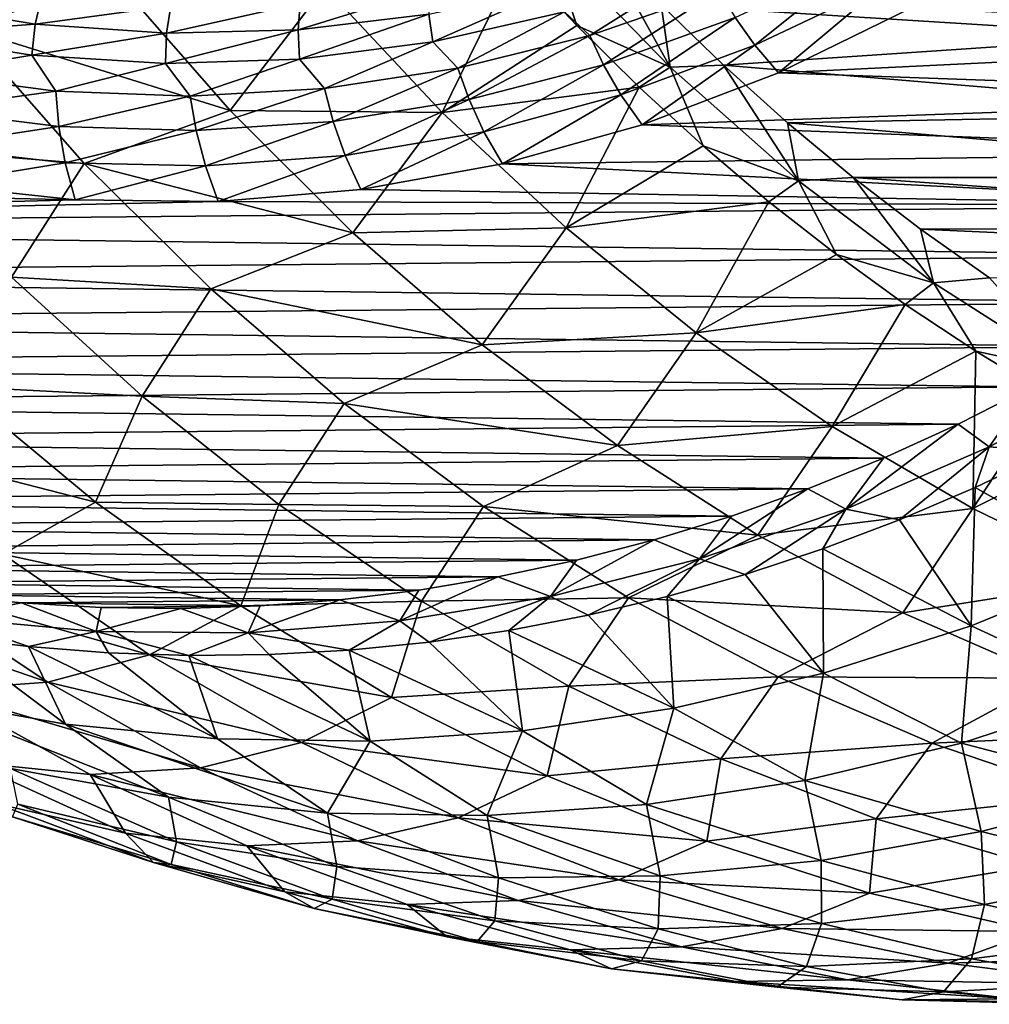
# Model space of a CAD drawing. Header units: metres. Extents: x -13 to 104, y -17 to 17.
# Tile 177 of 235: x 83.12 to 88.46, y -16.74 to -11.32. Entities that reach past the tile are written whole.
import ezdxf

# ---------------------------------------------------------------- set-up
doc = ezdxf.new("R2010")
doc.units = ezdxf.units.M
doc.layers.add('solid_508351', color=7, linetype='CONTINUOUS')

msp = doc.modelspace()

# ---------------------------------------------------------------- linework, layer by layer
at = {"layer": 'solid_508351'}
for points in [[(83.646416, -11.090981, 2.005238), (82.208366, -10.564373, 1.631827), (82.82225, -11.36414, 1.20198)], [(84.433296, -10.815947, -15.445523), (92.696709, -11.315803, -2.920012), (93.071419, -11.341827, -3.182385)], [(84.789871, -10.825612, -15.695205), (84.433296, -10.815947, -15.445523), (93.071419, -11.341827, -3.182385)], [(85.146484, -10.817764, -15.944906), (84.789871, -10.825612, -15.695205), (93.446678, -11.349368, -3.445147)], [(84.789871, -10.825612, -15.695205), (93.071419, -11.341827, -3.182385), (93.446678, -11.349368, -3.445147)], [(85.502548, -10.792417, -16.194225), (85.146484, -10.817764, -15.944906), (93.821884, -11.338412, -3.707869)], [(85.146484, -10.817764, -15.944906), (93.446678, -11.349368, -3.445147), (93.821884, -11.338412, -3.707869)], [(85.502548, -10.792417, -16.194225), (93.821884, -11.338412, -3.707869), (94.196426, -11.308979, -3.970124)], [(86.038185, -10.892741, 3.258515), (85.859222, -10.997996, 3.111714), (86.192062, -11.351806, 2.878657)], [(86.324081, -10.890088, 3.309404), (86.038185, -10.892741, 3.258515), (86.706421, -11.579804, 2.790612)], [(86.706421, -11.579804, 2.790612), (86.038185, -10.892741, 3.258515), (86.192062, -11.351806, 2.878657)], [(86.656906, -11.237608, 3.07636), (86.324081, -10.890088, 3.309404), (86.706421, -11.579804, 2.790612)], [(89.399223, -11.407378, 1.15617), (88.68541, -10.911681, 1.655985), (86.656906, -11.237608, 3.07636)], [(85.859222, -10.997996, 3.111714), (84.805397, -11.138327, 2.546781), (85.450867, -11.829896, 2.094817)], [(86.192062, -11.351806, 2.878657), (85.859222, -10.997996, 3.111714), (85.450867, -11.829896, 2.094817)], [(87.173744, -11.45995, -19.243431), (87.064903, -11.306871, -19.118664), (87.7714, -10.979011, -19.613359)], [(87.892715, -11.117524, -19.746861), (87.173744, -11.45995, -19.243431), (87.7714, -10.979011, -19.613359)], [(86.263474, -11.40615, -18.477291), (86.124977, -11.276617, -18.269909), (86.83802, -11.043948, -18.769184)], [(86.975601, -11.158426, -18.975931), (86.263474, -11.40615, -18.477291), (86.83802, -11.043948, -18.769184)], [(84.283508, -11.819023, 1.559141), (83.646416, -11.090981, 2.005238), (82.82225, -11.36414, 1.20198)], [(84.805397, -11.138327, 2.546781), (83.646416, -11.090981, 2.005238), (84.283508, -11.819023, 1.559141)], [(88.035271, -11.253236, -19.862724), (91.660561, -11.076769, -22.401182), (91.321632, -11.41688, -22.16386)], [(85.450867, -11.829896, 2.094817), (84.805397, -11.138327, 2.546781), (84.283508, -11.819023, 1.559141)], [(84.657494, -11.375194, -17.103722), (84.668869, -11.230581, -16.947296), (85.378067, -11.150947, -17.443882)], [(85.378456, -11.288444, -17.608543), (84.657494, -11.375194, -17.103722), (85.378067, -11.150947, -17.443882)], [(85.399261, -11.44079, -17.761755), (85.378456, -11.288444, -17.608543), (86.091736, -11.133698, -18.107986)], [(86.124977, -11.276617, -18.269909), (85.399261, -11.44079, -17.761755), (86.091736, -11.133698, -18.107986)], [(86.33976, -11.567094, -18.610914), (86.263474, -11.40615, -18.477291), (86.975601, -11.158426, -18.975931)], [(87.064903, -11.306871, -19.118664), (86.33976, -11.567094, -18.610914), (86.975601, -11.158426, -18.975931)], [(87.892715, -11.117524, -19.746861), (87.304054, -11.610847, -19.350719), (87.173744, -11.45995, -19.243431)], [(87.892715, -11.117524, -19.746861), (88.035271, -11.253236, -19.862724), (87.304054, -11.610847, -19.350719)], [(83.209915, -11.343033, -16.090117), (82.49202, -11.224316, -15.587439), (83.245964, -11.188421, -15.950966)], [(83.209915, -11.343033, -16.090117), (83.245964, -11.188421, -15.950966), (83.956749, -11.243098, -16.448664)], [(82.458374, -11.398925, -15.702524), (82.49202, -11.224316, -15.587439), (83.209915, -11.343033, -16.090117)], [(83.933197, -11.393427, -16.596561), (83.209915, -11.343033, -16.090117), (83.956749, -11.243098, -16.448664)], [(83.933197, -11.393427, -16.596561), (83.956749, -11.243098, -16.448664), (84.668869, -11.230581, -16.947296)], [(84.657494, -11.375194, -17.103722), (83.933197, -11.393427, -16.596561), (84.668869, -11.230581, -16.947296)], [(85.537842, -11.586252, -17.969198), (85.399261, -11.44079, -17.761755), (86.124977, -11.276617, -18.269909)], [(86.263474, -11.40615, -18.477291), (85.537842, -11.586252, -17.969198), (86.124977, -11.276617, -18.269909)], [(87.000259, -11.570246, 2.835941), (86.656906, -11.237608, 3.07636), (86.706421, -11.579804, 2.790612)], [(89.399223, -11.407378, 1.15617), (86.656906, -11.237608, 3.07636), (87.000259, -11.570246, 2.835941)], [(87.304054, -11.610847, -19.350719), (88.035271, -11.253236, -19.862724), (91.321632, -11.41688, -22.16386)], [(84.665276, -11.53547, -17.247812), (84.657494, -11.375194, -17.103722), (85.378456, -11.288444, -17.608543)], [(85.399261, -11.44079, -17.761755), (84.665276, -11.53547, -17.247812), (85.378456, -11.288444, -17.608543)], [(86.435165, -11.733204, -18.726274), (86.33976, -11.567094, -18.610914), (87.064903, -11.306871, -19.118664)], [(87.173744, -11.45995, -19.243431), (86.435165, -11.733204, -18.726274), (87.064903, -11.306871, -19.118664)], [(83.479431, -12.110876, 0.741818), (82.82225, -11.36414, 1.20198), (82.397728, -12.021879, 0.096436)], [(83.190353, -11.514474, -16.215061), (82.458374, -11.398925, -15.702524), (83.209915, -11.343033, -16.090117)], [(84.283508, -11.819023, 1.559141), (82.82225, -11.36414, 1.20198), (83.479431, -12.110876, 0.741818)], [(83.190353, -11.514474, -16.215061), (83.209915, -11.343033, -16.090117), (83.933197, -11.393427, -16.596561)], [(83.927483, -11.560081, -16.731201), (83.933197, -11.393427, -16.596561), (84.657494, -11.375194, -17.103722)], [(84.665276, -11.53547, -17.247812), (83.927483, -11.560081, -16.731201), (84.657494, -11.375194, -17.103722)], [(86.535217, -11.690613, 2.638378), (86.192062, -11.351806, 2.878657), (85.450867, -11.829896, 2.094817)], [(86.706421, -11.579804, 2.790612), (86.192062, -11.351806, 2.878657), (86.535217, -11.690613, 2.638378)], [(82.58699, -11.61521, -15.902994), (82.458374, -11.398925, -15.702524), (83.190353, -11.514474, -16.215061)], [(83.927483, -11.560081, -16.731201), (83.190353, -11.514474, -16.215061), (83.933197, -11.393427, -16.596561)], [(85.600311, -11.758121, -18.093147), (85.537842, -11.586252, -17.969198), (86.263474, -11.40615, -18.477291)], [(86.33976, -11.567094, -18.610914), (85.600311, -11.758121, -18.093147), (86.263474, -11.40615, -18.477291)], [(90.142509, -11.833624, 0.635713), (89.399223, -11.407378, 1.15617), (87.000259, -11.570246, 2.835941)], [(87.304054, -11.610847, -19.350719), (91.321632, -11.41688, -22.16386), (90.972954, -11.74132, -21.919708)], [(84.803009, -11.697663, -17.454664), (84.665276, -11.53547, -17.247812), (85.399261, -11.44079, -17.761755)], [(85.537842, -11.586252, -17.969198), (84.803009, -11.697663, -17.454664), (85.399261, -11.44079, -17.761755)], [(87.173744, -11.45995, -19.243431), (86.551918, -11.897879, -18.824068), (86.435165, -11.733204, -18.726274)], [(87.173744, -11.45995, -19.243431), (87.304054, -11.610847, -19.350719), (86.551918, -11.897879, -18.824068)], [(83.323196, -11.712185, -16.418489), (82.58699, -11.61521, -15.902994), (83.190353, -11.514474, -16.215061)], [(83.323196, -11.712185, -16.418489), (83.190353, -11.514474, -16.215061), (83.927483, -11.560081, -16.731201)], [(84.063332, -11.739724, -16.936737), (83.927483, -11.560081, -16.731201), (84.665276, -11.53547, -17.247812)], [(84.803009, -11.697663, -17.454664), (84.063332, -11.739724, -16.936737), (84.665276, -11.53547, -17.247812)], [(84.063332, -11.739724, -16.936737), (83.323196, -11.712185, -16.418489), (83.927483, -11.560081, -16.731201)], [(84.850983, -11.878814, -17.56846), (84.803009, -11.697663, -17.454664), (85.537842, -11.586252, -17.969198)], [(85.600311, -11.758121, -18.093147), (84.850983, -11.878814, -17.56846), (85.537842, -11.586252, -17.969198)], [(85.681442, -11.935637, -18.198511), (85.600311, -11.758121, -18.093147), (86.33976, -11.567094, -18.610914)], [(86.435165, -11.733204, -18.726274), (85.681442, -11.935637, -18.198511), (86.33976, -11.567094, -18.610914)], [(86.706421, -11.579804, 2.790612), (86.535217, -11.690613, 2.638378), (86.888237, -12.013969, 2.391194)], [(87.000259, -11.570246, 2.835941), (86.706421, -11.579804, 2.790612), (87.413696, -12.205913, 2.295368)], [(87.413696, -12.205913, 2.295368), (86.706421, -11.579804, 2.790612), (86.888237, -12.013969, 2.391194)], [(87.353256, -11.887181, 2.588772), (87.000259, -11.570246, 2.835941), (87.413696, -12.205913, 2.295368)], [(90.142509, -11.833624, 0.635713), (87.000259, -11.570246, 2.835941), (87.353256, -11.887181, 2.588772)], [(82.588661, -11.813774, -15.984365), (82.58699, -11.61521, -15.902994), (83.323196, -11.712185, -16.418489)], [(86.551918, -11.897879, -18.824068), (87.304054, -11.610847, -19.350719), (90.972954, -11.74132, -21.919708)], [(84.096252, -11.928446, -17.039993), (84.063332, -11.739724, -16.936737), (84.803009, -11.697663, -17.454664)], [(84.850983, -11.878814, -17.56846), (84.096252, -11.928446, -17.039993), (84.803009, -11.697663, -17.454664)], [(86.535217, -11.690613, 2.638378), (85.450867, -11.829896, 2.094817), (86.133644, -12.465837, 1.61673)], [(86.888237, -12.013969, 2.391194), (86.535217, -11.690613, 2.638378), (86.133644, -12.465837, 1.61673)], [(83.340637, -11.906723, -16.510906), (82.588661, -11.813774, -15.984365), (83.323196, -11.712185, -16.418489)], [(83.340637, -11.906723, -16.510906), (83.323196, -11.712185, -16.418489), (84.063332, -11.739724, -16.936737)], [(84.096252, -11.928446, -17.039993), (83.340637, -11.906723, -16.510906), (84.063332, -11.739724, -16.936737)], [(84.917122, -12.066028, -17.663328), (84.850983, -11.878814, -17.56846), (85.600311, -11.758121, -18.093147)], [(85.681442, -11.935637, -18.198511), (84.917122, -12.066028, -17.663328), (85.600311, -11.758121, -18.093147)], [(86.435165, -11.733204, -18.726274), (85.783607, -12.112455, -18.286091), (85.681442, -11.935637, -18.198511)], [(86.435165, -11.733204, -18.726274), (86.551918, -11.897879, -18.824068), (85.783607, -12.112455, -18.286091)], [(86.551918, -11.897879, -18.824068), (90.972954, -11.74132, -21.919708), (90.614601, -12.050003, -21.668789)], [(82.60685, -12.01927, -16.045656), (82.588661, -11.813774, -15.984365), (83.340637, -11.906723, -16.510906)], [(84.959579, -12.492645, 1.085751), (84.283508, -11.819023, 1.559141), (83.479431, -12.110876, 0.741818)], [(85.450867, -11.829896, 2.094817), (84.283508, -11.819023, 1.559141), (84.959579, -12.492645, 1.085751)], [(86.133644, -12.465837, 1.61673), (85.450867, -11.829896, 2.094817), (84.959579, -12.492645, 1.085751)], [(90.910751, -12.187822, 0.097785), (90.142509, -11.833624, 0.635713), (87.353256, -11.887181, 2.588772)], [(83.375168, -12.10797, -16.583641), (82.60685, -12.01927, -16.045656), (83.340637, -11.906723, -16.510906)], [(83.375168, -12.10797, -16.583641), (83.340637, -11.906723, -16.510906), (84.096252, -11.928446, -17.039993)], [(84.146812, -12.123588, -17.123953), (84.096252, -11.928446, -17.039993), (84.850983, -11.878814, -17.56846)], [(84.917122, -12.066028, -17.663328), (84.146812, -12.123588, -17.123953), (84.850983, -11.878814, -17.56846)], [(85.783607, -12.112455, -18.286091), (86.551918, -11.897879, -18.824068), (90.614601, -12.050003, -21.668789)], [(87.715393, -12.187927, 2.335202), (87.353256, -11.887181, 2.588772), (87.413696, -12.205913, 2.295368)], [(90.910751, -12.187822, 0.097785), (87.353256, -11.887181, 2.588772), (87.715393, -12.187927, 2.335202)], [(84.146812, -12.123588, -17.123953), (83.375168, -12.10797, -16.583641), (84.096252, -11.928446, -17.039993)], [(85.681442, -11.935637, -18.198511), (85.004036, -12.253196, -17.740231), (84.917122, -12.066028, -17.663328)], [(85.681442, -11.935637, -18.198511), (85.783607, -12.112455, -18.286091), (85.004036, -12.253196, -17.740231)], [(83.479431, -12.110876, 0.741818), (82.397728, -12.021879, 0.096436), (83.079178, -12.735839, -0.380721)], [(83.375168, -12.10797, -16.583641), (82.644882, -12.226332, -16.088333), (82.60685, -12.01927, -16.045656)], [(87.250641, -12.321447, 2.137432), (86.888237, -12.013969, 2.391194), (86.133644, -12.465837, 1.61673)], [(87.413696, -12.205913, 2.295368), (86.888237, -12.013969, 2.391194), (87.250641, -12.321447, 2.137432)], [(84.917122, -12.066028, -17.663328), (84.217903, -12.319276, -17.189775), (84.146812, -12.123588, -17.123953)], [(84.917122, -12.066028, -17.663328), (85.004036, -12.253196, -17.740231), (84.217903, -12.319276, -17.189775)], [(85.783607, -12.112455, -18.286091), (90.614601, -12.050003, -21.668789), (90.247292, -12.342309, -21.411598)], [(83.375168, -12.10797, -16.583641), (83.429909, -12.310305, -16.638016), (82.644882, -12.226332, -16.088333)], [(84.176834, -12.801099, 0.253489), (83.479431, -12.110876, 0.741818), (83.079178, -12.735839, -0.380721)], [(84.146812, -12.123588, -17.123953), (83.429909, -12.310305, -16.638016), (83.375168, -12.10797, -16.583641)], [(84.146812, -12.123588, -17.123953), (84.217903, -12.319276, -17.189775), (83.429909, -12.310305, -16.638016)], [(84.959579, -12.492645, 1.085751), (83.479431, -12.110876, 0.741818), (84.176834, -12.801099, 0.253489)], [(85.004036, -12.253196, -17.740231), (85.783607, -12.112455, -18.286091), (90.247292, -12.342309, -21.411598)], [(83.429909, -12.310305, -16.638016), (77.747589, -12.461645, -12.659213), (77.376274, -12.176131, -12.399211)], [(82.644882, -12.226332, -16.088333), (83.429909, -12.310305, -16.638016), (77.376274, -12.176131, -12.399211)], [(87.715393, -12.187927, 2.335202), (87.413696, -12.205913, 2.295368), (88.156303, -12.767769, 1.775388)], [(91.699265, -12.467817, -0.454335), (90.910751, -12.187822, 0.097785), (87.715393, -12.187927, 2.335202)], [(88.086273, -12.472196, 2.075504), (87.715393, -12.187927, 2.335202), (88.156303, -12.767769, 1.775388)], [(91.699265, -12.467817, -0.454335), (87.715393, -12.187927, 2.335202), (88.086273, -12.472196, 2.075504)], [(87.413696, -12.205913, 2.295368), (87.250641, -12.321447, 2.137432), (87.621971, -12.612641, 1.877427)], [(88.156303, -12.767769, 1.775388), (87.413696, -12.205913, 2.295368), (87.621971, -12.612641, 1.877427)], [(84.217903, -12.319276, -17.189775), (85.004036, -12.253196, -17.740231), (90.247292, -12.342309, -21.411598)], [(83.429909, -12.310305, -16.638016), (84.217903, -12.319276, -17.189775), (77.747589, -12.461645, -12.659213)], [(84.217903, -12.319276, -17.189775), (90.247292, -12.342309, -21.411598), (77.747589, -12.461645, -12.659213)], [(77.747589, -12.461645, -12.659213), (90.247292, -12.342309, -21.411598), (89.871185, -12.618132, -21.148245)], [(87.250641, -12.321447, 2.137432), (86.133644, -12.465837, 1.61673), (86.850525, -13.043157, 1.114769)], [(87.621971, -12.612641, 1.877427), (87.250641, -12.321447, 2.137432), (86.850525, -13.043157, 1.114769)], [(77.747589, -12.461645, -12.659213), (89.871185, -12.618132, -21.148245), (78.126907, -12.730069, -12.924811)], [(86.133644, -12.465837, 1.61673), (84.959579, -12.492645, 1.085751), (85.671516, -13.108744, 0.587248)], [(86.850525, -13.043157, 1.114769), (86.133644, -12.465837, 1.61673), (85.671516, -13.108744, 0.587248)], [(92.503227, -12.671908, -1.017279), (91.699265, -12.467817, -0.454335), (88.086273, -12.472196, 2.075504)], [(85.671516, -13.108744, 0.587248), (84.959579, -12.492645, 1.085751), (84.176834, -12.801099, 0.253489)], [(88.465904, -12.739944, 1.809689), (88.086273, -12.472196, 2.075504), (88.156303, -12.767769, 1.775388)], [(92.503227, -12.671908, -1.017279), (88.086273, -12.472196, 2.075504), (88.465904, -12.739944, 1.809689)], [(78.126907, -12.730069, -12.924811), (89.871185, -12.618132, -21.148245), (89.487335, -12.876676, -20.879469)], [(88.001717, -12.887166, 1.611523), (87.621971, -12.612641, 1.877427), (86.850525, -13.043157, 1.114769)], [(88.156303, -12.767769, 1.775388), (87.621971, -12.612641, 1.877427), (88.001717, -12.887166, 1.611523)], [(78.126907, -12.730069, -12.924811), (89.487335, -12.876676, -20.879469), (78.514091, -12.98131, -13.195923)], [(83.798355, -13.392344, -0.884292), (83.079178, -12.735839, -0.380721), (82.77478, -13.338546, -1.58793)], [(84.176834, -12.801099, 0.253489), (83.079178, -12.735839, -0.380721), (83.798355, -13.392344, -0.884292)], [(88.465904, -12.739944, 1.809689), (88.156303, -12.767769, 1.775388), (88.930328, -13.262417, 1.233412)], [(88.156303, -12.767769, 1.775388), (88.001717, -12.887166, 1.611523), (88.389397, -13.144659, 1.340071)], [(88.930328, -13.262417, 1.233412), (88.156303, -12.767769, 1.775388), (88.389397, -13.144659, 1.340071)], [(84.911217, -13.431587, -0.260729), (84.176834, -12.801099, 0.253489), (83.798355, -13.392344, -0.884292)], [(85.671516, -13.108744, 0.587248), (84.176834, -12.801099, 0.253489), (84.911217, -13.431587, -0.260729)], [(78.514091, -12.98131, -13.195923), (89.487335, -12.876676, -20.879469), (89.095856, -13.117886, -20.605354)], [(88.001717, -12.887166, 1.611523), (86.850525, -13.043157, 1.114769), (87.598122, -13.559144, 0.591295)], [(88.389397, -13.144659, 1.340071), (88.001717, -12.887166, 1.611523), (87.598122, -13.559144, 0.591295)], [(78.514091, -12.98131, -13.195923), (89.095856, -13.117886, -20.605354), (78.908562, -13.21498, -13.472131)], [(86.850525, -13.043157, 1.114769), (85.671516, -13.108744, 0.587248), (86.416039, -13.664483, 0.065927)], [(87.598122, -13.559144, 0.591295), (86.850525, -13.043157, 1.114769), (86.416039, -13.664483, 0.065927)], [(78.908562, -13.21498, -13.472131), (89.095856, -13.117886, -20.605354), (88.697327, -13.341377, -20.3263)], [(86.416039, -13.664483, 0.065927), (85.671516, -13.108744, 0.587248), (84.911217, -13.431587, -0.260729)], [(88.389397, -13.144659, 1.340071), (87.598122, -13.559144, 0.591295), (88.372932, -14.01137, 0.048767)], [(88.784477, -13.384779, 1.06343), (88.389397, -13.144659, 1.340071), (88.372932, -14.01137, 0.048767)], [(88.930328, -13.262417, 1.233412), (88.389397, -13.144659, 1.340071), (88.784477, -13.384779, 1.06343)], [(78.908562, -13.21498, -13.472131), (88.697327, -13.341377, -20.3263), (79.310143, -13.430995, -13.753325)], [(89.230598, -13.262581, -20.448017), (88.797661, -13.698053, -19.873367), (88.463112, -13.67122, -19.910538)], [(89.230598, -13.262581, -20.448017), (88.463112, -13.67122, -19.910538), (88.697327, -13.341377, -20.3263)], [(79.310143, -13.430995, -13.753325), (88.697327, -13.341377, -20.3263), (88.292244, -13.546906, -20.042658)], [(83.541298, -13.975554, -2.124653), (82.77478, -13.338546, -1.58793), (82.254539, -13.644584, -2.656602)], [(83.798355, -13.392344, -0.884292), (82.77478, -13.338546, -1.58793), (83.541298, -13.975554, -2.124653)], [(88.463112, -13.67122, -19.910538), (88.292244, -13.546906, -20.042658), (88.697327, -13.341377, -20.3263)], [(89.186447, -13.607209, 0.781966), (88.784477, -13.384779, 1.06343), (88.372932, -14.01137, 0.048767)], [(79.310143, -13.430995, -13.753325), (88.292244, -13.546906, -20.042658), (79.717537, -13.628633, -14.038582)], [(84.552002, -13.988435, -1.412004), (83.798355, -13.392344, -0.884292), (83.541298, -13.975554, -2.124653)], [(84.911217, -13.431587, -0.260729), (83.798355, -13.392344, -0.884292), (84.552002, -13.988435, -1.412004)], [(85.679146, -13.999398, -0.798437), (84.911217, -13.431587, -0.260729), (84.552002, -13.988435, -1.412004)], [(86.416039, -13.664483, 0.065927), (84.911217, -13.431587, -0.260729), (85.679146, -13.999398, -0.798437)], [(79.717537, -13.628633, -14.038582), (88.292244, -13.546906, -20.042658), (87.88147, -13.733999, -19.755033)], [(87.674217, -14.013759, -19.358068), (87.88147, -13.733999, -19.755033), (88.292244, -13.546906, -20.042658)], [(88.463112, -13.67122, -19.910538), (87.674217, -14.013759, -19.358068), (88.292244, -13.546906, -20.042658)], [(87.598122, -13.559144, 0.591295), (86.416039, -13.664483, 0.065927), (87.18972, -14.157304, -0.475811)], [(88.372932, -14.01137, 0.048767), (87.598122, -13.559144, 0.591295), (87.18972, -14.157304, -0.475811)], [(89.186447, -13.607209, 0.781966), (88.372932, -14.01137, 0.048767), (89.171303, -14.397709, -0.510261)], [(79.717537, -13.628633, -14.038582), (87.88147, -13.733999, -19.755033), (80.130669, -13.807883, -14.327864)], [(83.541298, -13.975554, -2.124653), (82.254539, -13.644584, -2.656602), (83.030739, -14.262833, -3.200101)], [(87.18972, -14.157304, -0.475811), (86.416039, -13.664483, 0.065927), (85.679146, -13.999398, -0.798437)], [(88.463112, -13.67122, -19.910538), (87.969009, -14.073319, -19.29314), (87.674217, -14.013759, -19.358068)], [(88.463112, -13.67122, -19.910538), (88.386139, -13.894896, -19.585213), (87.969009, -14.073319, -19.29314)], [(88.463112, -13.67122, -19.910538), (88.797661, -13.698053, -19.873367), (88.386139, -13.894896, -19.585213)], [(89.160316, -14.331165, -18.807091), (88.386139, -13.894896, -19.585213), (88.797661, -13.698053, -19.873367)], [(80.130669, -13.807883, -14.327864), (87.88147, -13.733999, -19.755033), (87.465355, -13.902534, -19.463665)], [(87.674217, -14.013759, -19.358068), (87.465355, -13.902534, -19.463665), (87.88147, -13.733999, -19.755033)], [(80.130669, -13.807883, -14.327864), (87.465355, -13.902534, -19.463665), (80.549049, -13.968504, -14.620814)], [(80.549049, -13.968504, -14.620814), (87.465355, -13.902534, -19.463665), (87.044144, -14.052376, -19.168728)], [(86.867729, -14.288541, -18.793278), (87.044144, -14.052376, -19.168728), (87.465355, -13.902534, -19.463665)], [(87.674217, -14.013759, -19.358068), (86.867729, -14.288541, -18.793278), (87.465355, -13.902534, -19.463665)], [(88.363899, -14.656918, -18.249434), (87.969009, -14.073319, -19.29314), (88.386139, -13.894896, -19.585213)], [(89.160316, -14.331165, -18.807091), (88.363899, -14.656918, -18.249434), (88.386139, -13.894896, -19.585213)], [(80.549049, -13.968504, -14.620814), (87.044144, -14.052376, -19.168728), (80.97213, -14.11032, -14.917062)], [(84.341728, -14.547027, -2.685122), (83.541298, -13.975554, -2.124653), (83.030739, -14.262833, -3.200101)], [(84.552002, -13.988435, -1.412004), (83.541298, -13.975554, -2.124653), (84.341728, -14.547027, -2.685122)], [(85.336731, -14.52142, -1.961476), (84.552002, -13.988435, -1.412004), (84.341728, -14.547027, -2.685122)], [(85.679146, -13.999398, -0.798437), (84.552002, -13.988435, -1.412004), (85.336731, -14.52142, -1.961476)], [(86.477036, -14.501884, -1.357125), (85.679146, -13.999398, -0.798437), (85.336731, -14.52142, -1.961476)], [(87.18972, -14.157304, -0.475811), (85.679146, -13.999398, -0.798437), (86.477036, -14.501884, -1.357125)], [(87.674217, -14.013759, -19.358068), (87.120193, -14.373993, -18.69879), (86.867729, -14.288541, -18.793278)], [(87.674217, -14.013759, -19.358068), (87.546844, -14.233089, -18.997534), (87.120193, -14.373993, -18.69879)], [(88.372932, -14.01137, 0.048767), (87.18972, -14.157304, -0.475811), (87.988998, -14.584937, -1.035472)], [(87.674217, -14.013759, -19.358068), (87.969009, -14.073319, -19.29314), (87.546844, -14.233089, -18.997534)], [(89.171303, -14.397709, -0.510261), (88.372932, -14.01137, 0.048767), (87.988998, -14.584937, -1.035472)], [(80.97213, -14.11032, -14.917062), (87.044144, -14.052376, -19.168728), (86.618896, -14.18318, -18.870966)], [(86.867729, -14.288541, -18.793278), (86.618896, -14.18318, -18.870966), (87.044144, -14.052376, -19.168728)], [(88.363899, -14.656918, -18.249434), (87.546844, -14.233089, -18.997534), (87.969009, -14.073319, -19.29314)], [(80.97213, -14.11032, -14.917062), (86.618896, -14.18318, -18.870966), (81.398865, -14.232943, -15.215859)], [(81.398865, -14.232943, -15.215859), (86.618896, -14.18318, -18.870966), (86.190048, -14.294782, -18.570684)], [(86.047546, -14.494237, -18.218899), (86.190048, -14.294782, -18.570684), (86.618896, -14.18318, -18.870966)], [(86.867729, -14.288541, -18.793278), (86.047546, -14.494237, -18.218899), (86.618896, -14.18318, -18.870966)], [(87.988998, -14.584937, -1.035472), (87.18972, -14.157304, -0.475811), (86.477036, -14.501884, -1.357125)], [(81.398865, -14.232943, -15.215859), (86.190048, -14.294782, -18.570684), (81.828995, -14.336335, -15.517041)], [(87.551392, -14.916794, -17.68051), (87.120193, -14.373993, -18.69879), (87.546844, -14.233089, -18.997534)], [(88.363899, -14.656918, -18.249434), (87.551392, -14.916794, -17.68051), (87.546844, -14.233089, -18.997534)], [(81.828995, -14.336335, -15.517041), (86.190048, -14.294782, -18.570684), (85.758217, -14.387045, -18.268314)], [(83.8395, -14.815384, -3.766402), (83.030739, -14.262833, -3.200101), (82.466537, -14.426753, -4.245571)], [(84.341728, -14.547027, -2.685122), (83.030739, -14.262833, -3.200101), (83.8395, -14.815384, -3.766402)], [(86.047546, -14.494237, -18.218899), (85.758217, -14.387045, -18.268314), (86.190048, -14.294782, -18.570684)], [(86.867729, -14.288541, -18.793278), (86.255699, -14.598478, -18.093466), (86.047546, -14.494237, -18.218899)], [(86.867729, -14.288541, -18.793278), (86.689621, -14.495843, -18.397301), (86.255699, -14.598478, -18.093466)], [(86.867729, -14.288541, -18.793278), (87.120193, -14.373993, -18.69879), (86.689621, -14.495843, -18.397301)], [(81.828995, -14.336335, -15.517041), (85.758217, -14.387045, -18.268314), (82.262299, -14.420409, -15.820444)], [(89.160522, -15.026149, -17.453781), (88.363899, -14.656918, -18.249434), (89.160316, -14.331165, -18.807091)], [(82.262299, -14.420409, -15.820444), (85.758217, -14.387045, -18.268314), (85.323463, -14.45994, -17.963896)], [(82.262299, -14.420409, -15.820444), (85.323463, -14.45994, -17.963896), (82.697678, -14.484984, -16.125298)], [(85.217628, -14.629851, -17.637709), (85.323463, -14.45994, -17.963896), (85.758217, -14.387045, -18.268314)], [(86.047546, -14.494237, -18.218899), (85.217628, -14.629851, -17.637709), (85.758217, -14.387045, -18.268314)], [(87.551392, -14.916794, -17.68051), (86.689621, -14.495843, -18.397301), (87.120193, -14.373993, -18.69879)], [(89.171303, -14.397709, -0.510261), (87.988998, -14.584937, -1.035472), (88.810196, -14.945413, -1.610478)], [(83.279083, -14.966508, -4.814525), (82.466537, -14.426753, -4.245571), (81.860382, -14.478576, -5.264224)], [(83.8395, -14.815384, -3.766402), (82.466537, -14.426753, -4.245571), (83.279083, -14.966508, -4.814525)], [(82.697678, -14.484984, -16.125298), (85.323463, -14.45994, -17.963896), (84.887207, -14.51324, -17.658424)], [(85.217628, -14.629851, -17.637709), (84.887207, -14.51324, -17.658424), (85.323463, -14.45994, -17.963896)], [(83.279083, -14.966508, -4.814525), (81.860382, -14.478576, -5.264224), (82.672386, -15.010341, -5.832794)], [(82.697678, -14.484984, -16.125298), (84.887207, -14.51324, -17.658424), (83.134583, -14.529949, -16.431223)], [(82.70977, -14.611362, -15.881447), (82.697678, -14.484984, -16.125298), (83.134583, -14.529949, -16.431223)], [(83.134583, -14.529949, -16.431223), (84.887207, -14.51324, -17.658424), (84.449585, -14.546921, -17.352001)], [(85.336731, -14.52142, -1.961476), (84.341728, -14.547027, -2.685122), (85.172325, -15.050287, -3.266711)], [(84.382004, -14.69473, -17.052517), (84.449585, -14.546921, -17.352001), (84.887207, -14.51324, -17.658424)], [(85.217628, -14.629851, -17.637709), (84.382004, -14.69473, -17.052517), (84.887207, -14.51324, -17.658424)], [(86.148994, -14.988898, -2.530231), (85.336731, -14.52142, -1.961476), (85.172325, -15.050287, -3.266711)], [(86.047546, -14.494237, -18.218899), (85.380119, -14.745586, -17.480379), (85.217628, -14.629851, -17.637709)], [(86.477036, -14.501884, -1.357125), (85.336731, -14.52142, -1.961476), (86.148994, -14.988898, -2.530231)], [(86.047546, -14.494237, -18.218899), (85.819008, -14.681763, -17.787691), (85.380119, -14.745586, -17.480379)], [(86.047546, -14.494237, -18.218899), (86.255699, -14.598478, -18.093466), (85.819008, -14.681763, -17.787691)], [(87.301163, -14.936697, -1.934185), (86.477036, -14.501884, -1.357125), (86.148994, -14.988898, -2.530231)], [(86.726448, -15.109626, -17.102877), (86.255699, -14.598478, -18.093466), (86.689621, -14.495843, -18.397301)], [(87.988998, -14.584937, -1.035472), (86.477036, -14.501884, -1.357125), (87.301163, -14.936697, -1.934185)], [(87.551392, -14.916794, -17.68051), (86.726448, -15.109626, -17.102877), (86.689621, -14.495843, -18.397301)], [(83.544701, -14.688557, -16.46615), (82.70977, -14.611362, -15.881447), (83.134583, -14.529949, -16.431223)], [(83.134583, -14.529949, -16.431223), (84.449585, -14.546921, -17.352001), (83.572464, -14.555271, -16.737835)], [(83.544701, -14.688557, -16.46615), (83.134583, -14.529949, -16.431223), (83.572464, -14.555271, -16.737835)], [(83.544701, -14.688557, -16.46615), (83.572464, -14.555271, -16.737835), (84.011284, -14.56093, -17.045097)], [(84.382004, -14.69473, -17.052517), (83.544701, -14.688557, -16.46615), (84.011284, -14.56093, -17.045097)], [(83.572464, -14.555271, -16.737835), (84.449585, -14.546921, -17.352001), (84.011284, -14.56093, -17.045097)], [(85.172325, -15.050287, -3.266711), (84.341728, -14.547027, -2.685122), (83.8395, -14.815384, -3.766402)], [(84.382004, -14.69473, -17.052517), (84.011284, -14.56093, -17.045097), (84.449585, -14.546921, -17.352001)], [(82.70977, -14.611362, -15.881447), (83.173203, -14.770737, -15.935078), (82.733414, -14.716926, -15.627136)], [(83.544701, -14.688557, -16.46615), (83.173203, -14.770737, -15.935078), (82.70977, -14.611362, -15.881447)], [(85.217628, -14.629851, -17.637709), (84.939621, -14.789865, -17.17194), (84.382004, -14.69473, -17.052517)], [(85.217628, -14.629851, -17.637709), (85.380119, -14.745586, -17.480379), (84.939621, -14.789865, -17.17194)], [(86.726448, -15.109626, -17.102877), (85.819008, -14.681763, -17.787691), (86.255699, -14.598478, -18.093466)], [(88.810196, -14.945413, -1.610478), (87.988998, -14.584937, -1.035472), (87.301163, -14.936697, -1.934185)], [(83.544701, -14.688557, -16.46615), (83.614304, -14.804968, -16.243938), (83.173203, -14.770737, -15.935078)], [(83.544701, -14.688557, -16.46615), (84.056129, -14.819575, -16.553308), (83.614304, -14.804968, -16.243938)], [(84.382004, -14.69473, -17.052517), (84.056129, -14.819575, -16.553308), (83.544701, -14.688557, -16.46615)], [(85.892769, -15.234547, -16.519133), (85.380119, -14.745586, -17.480379), (85.819008, -14.681763, -17.787691)], [(86.726448, -15.109626, -17.102877), (85.892769, -15.234547, -16.519133), (85.819008, -14.681763, -17.787691)], [(88.311203, -15.30291, -16.859083), (87.551392, -14.916794, -17.68051), (88.363899, -14.656918, -18.249434)], [(89.160522, -15.026149, -17.453781), (88.311203, -15.30291, -16.859083), (88.363899, -14.656918, -18.249434)], [(83.37693, -15.19777, -14.757523), (82.545944, -15.048514, -14.17566), (82.733414, -14.716926, -15.627136)], [(83.37693, -15.19777, -14.757523), (82.733414, -14.716926, -15.627136), (83.173203, -14.770737, -15.935078)], [(84.382004, -14.69473, -17.052517), (84.4981, -14.814538, -16.86278), (84.056129, -14.819575, -16.553308)], [(84.382004, -14.69473, -17.052517), (84.939621, -14.789865, -17.17194), (84.4981, -14.814538, -16.86278)], [(85.892769, -15.234547, -16.519133), (84.939621, -14.789865, -17.17194), (85.380119, -14.745586, -17.480379)], [(84.214241, -15.278718, -15.343813), (83.173203, -14.770737, -15.935078), (83.614304, -14.804968, -16.243938)], [(84.214241, -15.278718, -15.343813), (83.37693, -15.19777, -14.757523), (83.173203, -14.770737, -15.935078)], [(85.054115, -15.290996, -15.931897), (84.4981, -14.814538, -16.86278), (84.939621, -14.789865, -17.17194)], [(85.892769, -15.234547, -16.519133), (85.054115, -15.290996, -15.931897), (84.939621, -14.789865, -17.17194)], [(84.677101, -15.299695, -4.352895), (83.8395, -14.815384, -3.766402), (83.279083, -14.966508, -4.814525)], [(84.214241, -15.278718, -15.343813), (83.614304, -14.804968, -16.243938), (84.056129, -14.819575, -16.553308)], [(85.172325, -15.050287, -3.266711), (83.8395, -14.815384, -3.766402), (84.677101, -15.299695, -4.352895)], [(85.054115, -15.290996, -15.931897), (84.056129, -14.819575, -16.553308), (84.4981, -14.814538, -16.86278)], [(85.054115, -15.290996, -15.931897), (84.214241, -15.278718, -15.343813), (84.056129, -14.819575, -16.553308)], [(87.301163, -14.936697, -1.934185), (86.148994, -14.988898, -2.530231), (86.985138, -15.388759, -3.115702)], [(87.448387, -15.508219, -16.254932), (86.726448, -15.109626, -17.102877), (87.551392, -14.916794, -17.68051)], [(88.147682, -15.30181, -2.526927), (87.301163, -14.936697, -1.934185), (86.985138, -15.388759, -3.115702)], [(88.810196, -14.945413, -1.610478), (87.301163, -14.936697, -1.934185), (88.147682, -15.30181, -2.526927)], [(88.311203, -15.30291, -16.859083), (87.448387, -15.508219, -16.254932), (87.551392, -14.916794, -17.68051)], [(89.649529, -15.237072, -2.198183), (88.810196, -14.945413, -1.610478), (88.147682, -15.30181, -2.526927)], [(84.119591, -15.43816, -5.403056), (83.279083, -14.966508, -4.814525), (82.672386, -15.010341, -5.832794)], [(83.51181, -15.474337, -6.420564), (82.672386, -15.010341, -5.832794), (82.849289, -15.406494, -7.397258)], [(84.119591, -15.43816, -5.403056), (82.672386, -15.010341, -5.832794), (83.51181, -15.474337, -6.420564)], [(84.677101, -15.299695, -4.352895), (83.279083, -14.966508, -4.814525), (84.119591, -15.43816, -5.403056)], [(86.148994, -14.988898, -2.530231), (85.172325, -15.050287, -3.266711), (86.029182, -15.482975, -3.86669)], [(86.985138, -15.388759, -3.115702), (86.148994, -14.988898, -2.530231), (86.029182, -15.482975, -3.86669)], [(83.943245, -15.60084, -13.800605), (82.545944, -15.048514, -14.17566), (83.37693, -15.19777, -14.757523)], [(83.943245, -15.60084, -13.800605), (83.073959, -15.441299, -13.191923), (82.545944, -15.048514, -14.17566)], [(86.029182, -15.482975, -3.86669), (85.172325, -15.050287, -3.266711), (84.677101, -15.299695, -4.352895)], [(89.290321, -15.559202, -16.164001), (88.311203, -15.30291, -16.859083), (89.160522, -15.026149, -17.453781)], [(86.576096, -15.641116, -15.644149), (85.892769, -15.234547, -16.519133), (86.726448, -15.109626, -17.102877)], [(87.448387, -15.508219, -16.254932), (86.576096, -15.641116, -15.644149), (86.726448, -15.109626, -17.102877)], [(84.819427, -15.687535, -14.414114), (83.37693, -15.19777, -14.757523), (84.214241, -15.278718, -15.343813)], [(84.819427, -15.687535, -14.414114), (83.943245, -15.60084, -13.800605), (83.37693, -15.19777, -14.757523)], [(84.819427, -15.687535, -14.414114), (84.214241, -15.278718, -15.343813), (85.054115, -15.290996, -15.931897)], [(85.69841, -15.700981, -15.029587), (85.054115, -15.290996, -15.931897), (85.892769, -15.234547, -16.519133)], [(86.576096, -15.641116, -15.644149), (85.69841, -15.700981, -15.029587), (85.892769, -15.234547, -16.519133)], [(89.649529, -15.237072, -2.198183), (88.147682, -15.30181, -2.526927), (89.01265, -15.59552, -3.132582)], [(85.53968, -15.713533, -4.95688), (84.677101, -15.299695, -4.352895), (84.119591, -15.43816, -5.403056)], [(86.029182, -15.482975, -3.86669), (84.677101, -15.299695, -4.352895), (85.53968, -15.713533, -4.95688)], [(85.69841, -15.700981, -15.029587), (84.819427, -15.687535, -14.414114), (85.054115, -15.290996, -15.931897)], [(88.147682, -15.30181, -2.526927), (86.985138, -15.388759, -3.115702), (87.841377, -15.719197, -3.715248)], [(88.420067, -15.789762, -15.554639), (87.448387, -15.508219, -16.254932), (88.311203, -15.30291, -16.859083)], [(89.01265, -15.59552, -3.132582), (88.147682, -15.30181, -2.526927), (87.841377, -15.719197, -3.715248)], [(89.290321, -15.559202, -16.164001), (88.420067, -15.789762, -15.554639), (88.311203, -15.30291, -16.859083)], [(86.985138, -15.388759, -3.115702), (86.029182, -15.482975, -3.86669), (86.908287, -15.84306, -4.482247)], [(87.841377, -15.719197, -3.715248), (86.985138, -15.388759, -3.115702), (86.908287, -15.84306, -4.482247)], [(83.707352, -15.7991, -7.998078), (82.849289, -15.406494, -7.397258), (82.992012, -15.63483, -8.930271)], [(83.51181, -15.474337, -6.420564), (82.849289, -15.406494, -7.397258), (83.707352, -15.7991, -7.998078)], [(83.988136, -15.846288, -12.451367), (83.073959, -15.441299, -13.191923), (83.943245, -15.60084, -13.800605)], [(83.988136, -15.846288, -12.451367), (83.11412, -15.637977, -11.839375), (83.073959, -15.441299, -13.191923)], [(84.984238, -15.839564, -6.008486), (84.119591, -15.43816, -5.403056), (83.51181, -15.474337, -6.420564)], [(85.53968, -15.713533, -4.95688), (84.119591, -15.43816, -5.403056), (84.984238, -15.839564, -6.008486)], [(84.374863, -15.86847, -7.024879), (83.51181, -15.474337, -6.420564), (83.707352, -15.7991, -7.998078)], [(84.984238, -15.839564, -6.008486), (83.51181, -15.474337, -6.420564), (84.374863, -15.86847, -7.024879)], [(86.908287, -15.84306, -4.482247), (86.029182, -15.482975, -3.86669), (85.53968, -15.713533, -4.95688)], [(87.539017, -15.947866, -14.937722), (86.576096, -15.641116, -15.644149), (87.448387, -15.508219, -16.254932)], [(88.420067, -15.789762, -15.554639), (87.539017, -15.947866, -14.937722), (87.448387, -15.508219, -16.254932)], [(89.326614, -16.013824, -14.786353), (88.420067, -15.789762, -15.554639), (89.290321, -15.559202, -16.164001)], [(84.871696, -15.981886, -13.070045), (83.943245, -15.60084, -13.800605), (84.819427, -15.687535, -14.414114)], [(84.871696, -15.981886, -13.070045), (83.988136, -15.846288, -12.451367), (83.943245, -15.60084, -13.800605)], [(89.01265, -15.59552, -3.132582), (87.841377, -15.719197, -3.715248), (88.71386, -15.978724, -4.326165)], [(83.861359, -15.960307, -9.538992), (82.992012, -15.63483, -8.930271), (83.084335, -15.707378, -10.415465)], [(83.707352, -15.7991, -7.998078), (82.992012, -15.63483, -8.930271), (83.861359, -15.960307, -9.538992)], [(83.958664, -15.971151, -11.027673), (83.084335, -15.707378, -10.415465), (83.11412, -15.637977, -11.839375)], [(83.958664, -15.971151, -11.027673), (83.11412, -15.637977, -11.839375), (83.988136, -15.846288, -12.451367)], [(86.651222, -16.032793, -14.316081), (85.69841, -15.700981, -15.029587), (86.576096, -15.641116, -15.644149)], [(87.539017, -15.947866, -14.937722), (86.651222, -16.032793, -14.316081), (86.576096, -15.641116, -15.644149)], [(83.861359, -15.960307, -9.538992), (83.084335, -15.707378, -10.415465), (83.958664, -15.971151, -11.027673)], [(85.76075, -16.044149, -13.692568), (84.819427, -15.687535, -14.414114), (85.69841, -15.700981, -15.029587)], [(85.76075, -16.044149, -13.692568), (84.871696, -15.981886, -13.070045), (84.819427, -15.687535, -14.414114)], [(86.423264, -16.054993, -5.575574), (85.53968, -15.713533, -4.95688), (84.984238, -15.839564, -6.008486)], [(86.908287, -15.84306, -4.482247), (85.53968, -15.713533, -4.95688), (86.423264, -16.054993, -5.575574)], [(86.651222, -16.032793, -14.316081), (85.76075, -16.044149, -13.692568), (85.69841, -15.700981, -15.029587)], [(87.841377, -15.719197, -3.715248), (86.908287, -15.84306, -4.482247), (87.805527, -16.128855, -5.110497)], [(88.71386, -15.978724, -4.326165), (87.841377, -15.719197, -3.715248), (87.805527, -16.128855, -5.110497)], [(84.585045, -16.120577, -8.612647), (83.707352, -15.7991, -7.998078), (83.861359, -15.960307, -9.538992)], [(84.374863, -15.86847, -7.024879), (83.707352, -15.7991, -7.998078), (84.585045, -16.120577, -8.612647)], [(88.437767, -16.19104, -14.163974), (87.539017, -15.947866, -14.937722), (88.420067, -15.789762, -15.554639)], [(89.326614, -16.013824, -14.786353), (88.437767, -16.19104, -14.163974), (88.420067, -15.789762, -15.554639)], [(84.845543, -16.162483, -11.648675), (83.958664, -15.971151, -11.027673), (83.988136, -15.846288, -12.451367)], [(84.845543, -16.162483, -11.648675), (83.988136, -15.846288, -12.451367), (84.871696, -15.981886, -13.070045)], [(85.86908, -16.168894, -6.628061), (84.984238, -15.839564, -6.008486), (84.374863, -15.86847, -7.024879)], [(85.257645, -16.19096, -7.64301), (84.374863, -15.86847, -7.024879), (84.585045, -16.120577, -8.612647)], [(85.86908, -16.168894, -6.628061), (84.374863, -15.86847, -7.024879), (85.257645, -16.19096, -7.64301)], [(86.423264, -16.054993, -5.575574), (84.984238, -15.839564, -6.008486), (85.86908, -16.168894, -6.628061)], [(87.805527, -16.128855, -5.110497), (86.908287, -15.84306, -4.482247), (86.423264, -16.054993, -5.575574)], [(84.746635, -16.213835, -10.158868), (83.861359, -15.960307, -9.538992), (83.958664, -15.971151, -11.027673)], [(84.585045, -16.120577, -8.612647), (83.861359, -15.960307, -9.538992), (84.746635, -16.213835, -10.158868)], [(84.746635, -16.213835, -10.158868), (83.958664, -15.971151, -11.027673), (84.845543, -16.162483, -11.648675)], [(85.740967, -16.280506, -12.275657), (84.845543, -16.162483, -11.648675), (84.871696, -15.981886, -13.070045)], [(85.740967, -16.280506, -12.275657), (84.871696, -15.981886, -13.070045), (85.76075, -16.044149, -13.692568)], [(87.541161, -16.294817, -13.536164), (86.651222, -16.032793, -14.316081), (87.539017, -15.947866, -14.937722)], [(88.437767, -16.19104, -14.163974), (87.541161, -16.294817, -13.536164), (87.539017, -15.947866, -14.937722)], [(88.71386, -15.978724, -4.326165), (87.805527, -16.128855, -5.110497), (88.716675, -16.33902, -5.748491)], [(86.640862, -16.324684, -12.905772), (85.740967, -16.280506, -12.275657), (85.76075, -16.044149, -13.692568)], [(86.640862, -16.324684, -12.905772), (85.76075, -16.044149, -13.692568), (86.651222, -16.032793, -14.316081)], [(87.541161, -16.294817, -13.536164), (86.640862, -16.324684, -12.905772), (86.651222, -16.032793, -14.316081)], [(89.270798, -16.373837, -13.326721), (88.437767, -16.19104, -14.163974), (89.326614, -16.013824, -14.786353)], [(87.323792, -16.322502, -6.206128), (86.423264, -16.054993, -5.575574), (85.86908, -16.168894, -6.628061)], [(87.805527, -16.128855, -5.110497), (86.423264, -16.054993, -5.575574), (87.323792, -16.322502, -6.206128)], [(85.478424, -16.369478, -9.238197), (84.585045, -16.120577, -8.612647), (84.746635, -16.213835, -10.158868)], [(85.257645, -16.19096, -7.64301), (84.585045, -16.120577, -8.612647), (85.478424, -16.369478, -9.238197)], [(88.716675, -16.33902, -5.748491), (87.805527, -16.128855, -5.110497), (87.323792, -16.322502, -6.206128)], [(85.643845, -16.394272, -10.787105), (84.746635, -16.213835, -10.158868), (84.845543, -16.162483, -11.648675)], [(85.643845, -16.394272, -10.787105), (84.845543, -16.162483, -11.648675), (85.740967, -16.280506, -12.275657)], [(86.770103, -16.42465, -7.258961), (85.86908, -16.168894, -6.628061), (85.257645, -16.19096, -7.64301)], [(86.156174, -16.440351, -8.272168), (85.257645, -16.19096, -7.64301), (85.478424, -16.369478, -9.238197)], [(86.770103, -16.42465, -7.258961), (85.257645, -16.19096, -7.64301), (86.156174, -16.440351, -8.272168)], [(87.323792, -16.322502, -6.206128), (85.86908, -16.168894, -6.628061), (86.770103, -16.42465, -7.258961)], [(88.366531, -16.490562, -12.693547), (87.541161, -16.294817, -13.536164), (88.437767, -16.19104, -14.163974)], [(89.270798, -16.373837, -13.326721), (88.366531, -16.490562, -12.693547), (88.437767, -16.19104, -14.163974)], [(85.478424, -16.369478, -9.238197), (84.746635, -16.213835, -10.158868), (85.643845, -16.394272, -10.787105)], [(86.548958, -16.500801, -11.42087), (85.643845, -16.394272, -10.787105), (85.740967, -16.280506, -12.275657)], [(86.548958, -16.500801, -11.42087), (85.740967, -16.280506, -12.275657), (86.640862, -16.324684, -12.905772)], [(87.457886, -16.532948, -12.057307), (86.640862, -16.324684, -12.905772), (87.541161, -16.294817, -13.536164)], [(88.366531, -16.490562, -12.693547), (87.457886, -16.532948, -12.057307), (87.541161, -16.294817, -13.536164)], [(86.383461, -16.544683, -9.871914), (85.478424, -16.369478, -9.238197), (85.643845, -16.394272, -10.787105)], [(86.156174, -16.440351, -8.272168), (85.478424, -16.369478, -9.238197), (86.383461, -16.544683, -9.871914)], [(87.457886, -16.532948, -12.057307), (86.548958, -16.500801, -11.42087), (86.640862, -16.324684, -12.905772)], [(88.237106, -16.514828, -6.845638), (87.323792, -16.322502, -6.206128), (86.770103, -16.42465, -7.258961)], [(88.716675, -16.33902, -5.748491), (87.323792, -16.322502, -6.206128), (88.237106, -16.514828, -6.845638)], [(89.637474, -16.472567, -6.39324), (88.716675, -16.33902, -5.748491), (88.237106, -16.514828, -6.845638)], [(86.383461, -16.544683, -9.871914), (85.643845, -16.394272, -10.787105), (86.548958, -16.500801, -11.42087)], [(87.683197, -16.605667, -7.898315), (86.770103, -16.42465, -7.258961), (86.156174, -16.440351, -8.272168)], [(88.237106, -16.514828, -6.845638), (86.770103, -16.42465, -7.258961), (87.683197, -16.605667, -7.898315)], [(89.127655, -16.62191, -11.793418), (88.366531, -16.490562, -12.693547), (89.270798, -16.373837, -13.326721)], [(87.066399, -16.615519, -8.909513), (86.156174, -16.440351, -8.272168), (86.383461, -16.544683, -9.871914)], [(87.683197, -16.605667, -7.898315), (86.156174, -16.440351, -8.272168), (87.066399, -16.615519, -8.909513)], [(89.637474, -16.472567, -6.39324), (88.237106, -16.514828, -6.845638), (89.159004, -16.631083, -7.491157)], [(87.296089, -16.645403, -10.510942), (86.383461, -16.544683, -9.871914), (86.548958, -16.500801, -11.42087)], [(87.296089, -16.645403, -10.510942), (86.548958, -16.500801, -11.42087), (87.457886, -16.532948, -12.057307)], [(88.212196, -16.671185, -11.152407), (87.296089, -16.645403, -10.510942), (87.457886, -16.532948, -12.057307)], [(88.212196, -16.671185, -11.152407), (87.457886, -16.532948, -12.057307), (88.366531, -16.490562, -12.693547)], [(89.159004, -16.631083, -7.491157), (88.237106, -16.514828, -6.845638), (87.683197, -16.605667, -7.898315)], [(89.127655, -16.62191, -11.793418), (88.212196, -16.671185, -11.152407), (88.366531, -16.490562, -12.693547)], [(87.066399, -16.615519, -8.909513), (86.383461, -16.544683, -9.871914), (87.296089, -16.645403, -10.510942)], [(88.60421, -16.711126, -8.543215), (87.683197, -16.605667, -7.898315), (87.066399, -16.615519, -8.909513)], [(87.9842, -16.71567, -9.552165), (87.066399, -16.615519, -8.909513), (87.296089, -16.645403, -10.510942)], [(88.60421, -16.711126, -8.543215), (87.066399, -16.615519, -8.909513), (87.9842, -16.71567, -9.552165)], [(89.159004, -16.631083, -7.491157), (87.683197, -16.605667, -7.898315), (88.60421, -16.711126, -8.543215)], [(88.905441, -16.740353, -10.197224), (88.212196, -16.671185, -11.152407), (89.127655, -16.62191, -11.793418)], [(87.9842, -16.71567, -9.552165), (87.296089, -16.645403, -10.510942), (88.212196, -16.671185, -11.152407)], [(88.905441, -16.740353, -10.197224), (87.9842, -16.71567, -9.552165), (88.212196, -16.671185, -11.152407)], [(89.528946, -16.740541, -9.190725), (88.60421, -16.711126, -8.543215), (87.9842, -16.71567, -9.552165)], [(89.528946, -16.740541, -9.190725), (87.9842, -16.71567, -9.552165), (88.905441, -16.740353, -10.197224)]]:
    msp.add_3dface(points, dxfattribs=at)

doc.saveas('drawing.dxf')
